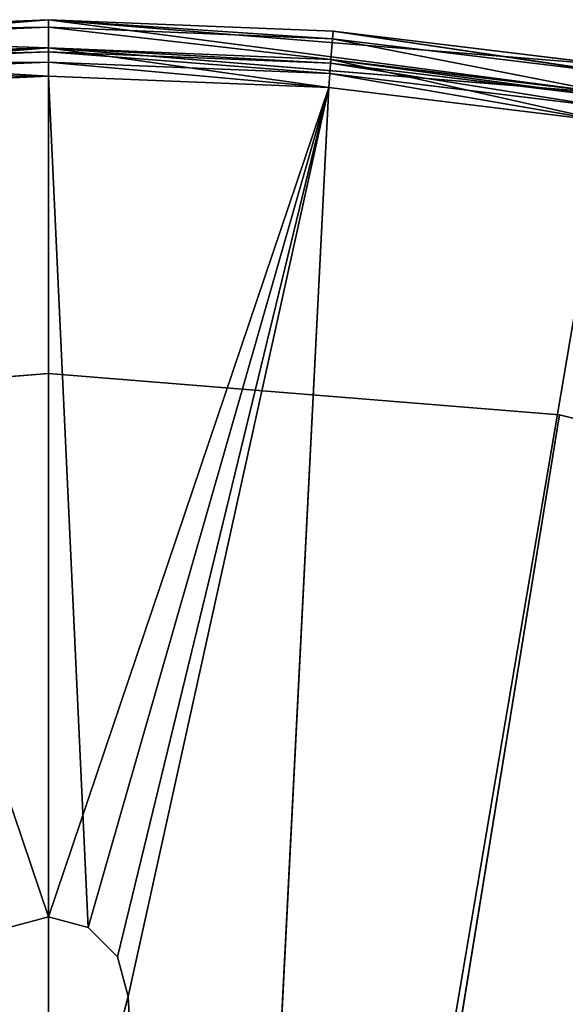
# Model space of a CAD drawing. Extents: x 0.2 to 45.2, y -45.2 to 0.
# Tile 87 of 106: x 22.7 to 24.2, y -15.5 to -12.7. Entities that reach past the tile are written whole.
import ezdxf

# ---------------------------------------------------------------- set-up
doc = ezdxf.new("R2010")
doc.units = 0
doc.header["$LTSCALE"] = 2.54
doc.layers.get('0').update_dxf_attribs({"color": 13, "linetype": 'CONTINUOUS'})

# ---------------------------------------------------------------- blocks, each defined once
blk = doc.blocks.new('CIRCOLO-LED-10813-10863_ST')
at = {"color": 0}
for p, q in [((22.745, 101.0002, 12.885), (21.9468, 100.9788, 12.8372)), ((22.745, 101.0002, 12.885), (21.9468, 100.9788, 12.8372)), ((22.745, 101.0002, 15.261), (21.9532, 101.0002, 12.9169)), ((22.745, 101.0002, 15.261), (21.9532, 101.0002, 12.9169)), ((22.745, 101.0002, 12.885), (21.9532, 101.0002, 12.9169)), ((22.745, 101.0002, 12.885), (21.9532, 101.0002, 12.9169)), ((22.6325, 101.0002, 15.2911), (22.745, 101.0002, 15.261)), ((22.6325, 100.9202, 15.2911), (22.745, 101.0002, 15.261)), ((22.6325, 101.0002, 15.2911), (22.745, 101.0002, 15.261)), ((22.6325, 100.9202, 15.2911), (22.745, 101.0002, 15.261)), ((23.5368, 101.0002, 12.9169), (22.745, 101.0002, 15.261)), ((22.745, 101.0002, 15.261), (22.8575, 101.0002, 15.2911)), ((22.745, 101.0002, 15.261), (22.745, 101.0002, 12.885)), ((22.745, 101.0002, 15.261), (22.745, 101.0002, 12.885)), ((23.5368, 101.0002, 12.9169), (22.745, 101.0002, 15.261)), ((23.5368, 101.0002, 12.9169), (22.745, 101.0002, 12.885)), ((22.745, 101.0002, 15.261), (22.745, 100.9202, 15.261)), ((22.745, 100.9202, 15.261), (22.8575, 101.0002, 15.2911)), ((22.745, 101.0002, 15.261), (22.8575, 101.0002, 15.2911)), ((22.745, 100.9202, 15.261), (22.8575, 101.0002, 15.2911)), ((22.745, 101.0002, 15.261), (22.745, 100.9202, 15.261)), ((22.745, 100.9788, 12.805), (23.5368, 101.0002, 12.9169)), ((22.745, 101.0002, 12.885), (22.745, 100.9788, 12.805)), ((22.745, 101.0002, 12.885), (22.745, 100.9788, 12.805)), ((23.5368, 101.0002, 12.9169), (22.745, 101.0002, 12.885)), ((22.745, 100.9788, 12.805), (23.5368, 101.0002, 12.9169)), ((22.8575, 101.0002, 15.2911), (22.9399, 101.0002, 15.3735)), ((23.5368, 101.0002, 12.9169), (22.8575, 101.0002, 15.2911)), ((23.5368, 101.0002, 12.9169), (22.8575, 101.0002, 15.2911)), ((22.8575, 100.9202, 15.2911), (22.8575, 101.0002, 15.2911)), ((22.8575, 100.9202, 15.2911), (22.8575, 101.0002, 15.2911)), ((22.8575, 100.9202, 15.2911), (22.9399, 101.0002, 15.3735)), ((22.8575, 101.0002, 15.2911), (22.9399, 101.0002, 15.3735)), ((22.8575, 100.9202, 15.2911), (22.9399, 101.0002, 15.3735)), ((22.9399, 101.0002, 15.3735), (23.5368, 101.0002, 12.9169)), ((22.97, 101.0002, 15.486), (22.9399, 101.0002, 15.5985)), ((22.9399, 101.0002, 15.3735), (22.97, 101.0002, 15.486)), ((22.9399, 101.0002, 15.3735), (23.5368, 101.0002, 12.9169)), ((22.9399, 100.9202, 15.3735), (22.9399, 101.0002, 15.3735)), ((22.9399, 100.9202, 15.3735), (22.9399, 101.0002, 15.3735)), ((22.9399, 100.9202, 15.3735), (22.97, 101.0002, 15.486)), ((22.9399, 101.0002, 15.3735), (22.97, 101.0002, 15.486)), ((22.9399, 100.9202, 15.3735), (22.97, 101.0002, 15.486)), ((22.97, 100.9202, 15.486), (22.9399, 101.0002, 15.5985)), ((22.97, 101.0002, 15.486), (22.9399, 101.0002, 15.5985)), ((22.97, 100.9202, 15.486), (22.9399, 101.0002, 15.5985)), ((23.1961, 101.0002, 19.6577), (22.97, 101.0002, 15.486)), ((22.97, 101.0002, 15.486), (23.5368, 101.0002, 12.9169)), ((22.97, 101.0002, 15.486), (23.5368, 101.0002, 12.9169)), ((23.1961, 101.0002, 19.6577), (22.97, 101.0002, 15.486)), ((22.97, 100.9202, 15.486), (22.97, 101.0002, 15.486)), ((22.97, 100.9202, 15.486), (22.97, 101.0002, 15.486)), ((23.1961, 101.0002, 19.6577), (23.5368, 101.0002, 12.9169)), ((23.1961, 101.0002, 19.6577), (23.5368, 101.0002, 12.9169)), ((23.1961, 101.0002, 19.6577), (24.3235, 101.0002, 13.0124)), ((23.1961, 101.0002, 19.6577), (24.3235, 101.0002, 13.0124)), ((24.3235, 101.0002, 13.0124), (23.5368, 101.0002, 12.9169)), ((23.5368, 101.0002, 12.9169), (23.5433, 100.9788, 12.8372)), ((23.5368, 101.0002, 12.9169), (23.5433, 100.9788, 12.8372)), ((24.3235, 101.0002, 13.0124), (23.5368, 101.0002, 12.9169)), ((24.3235, 101.0002, 13.0124), (23.5433, 100.9788, 12.8372)), ((24.3235, 101.0002, 13.0124), (23.5433, 100.9788, 12.8372)), ((22.745, 100.9788, 12.805), (21.9421, 100.9202, 12.7788)), ((22.745, 100.9788, 12.805), (21.9421, 100.9202, 12.7788)), ((21.9468, 100.9788, 12.8372), (22.745, 100.9788, 12.805)), ((21.9468, 100.9788, 12.8372), (22.745, 100.9788, 12.805)), ((22.745, 100.9202, 12.7464), (23.5433, 100.9788, 12.8372)), ((22.745, 100.9788, 12.805), (22.745, 100.9202, 12.7464)), ((22.745, 100.9788, 12.805), (22.745, 100.9202, 12.7464)), ((22.745, 100.9788, 12.805), (23.5433, 100.9788, 12.8372)), ((22.745, 100.9202, 12.7464), (23.5433, 100.9788, 12.8372)), ((22.745, 100.9788, 12.805), (23.5433, 100.9788, 12.8372)), ((23.5433, 100.9788, 12.8372), (23.548, 100.9202, 12.7788)), ((23.5433, 100.9788, 12.8372), (23.548, 100.9202, 12.7788)), ((23.5433, 100.9788, 12.8372), (24.3363, 100.9788, 12.9335)), ((23.5433, 100.9788, 12.8372), (24.3363, 100.9788, 12.9335)), ((24.3363, 100.9788, 12.9335), (23.548, 100.9202, 12.7788)), ((24.3363, 100.9788, 12.9335), (23.548, 100.9202, 12.7788)), ((22.745, 100.9202, 12.7464), (21.9404, 100.8402, 12.7574)), ((22.745, 100.9202, 12.7464), (21.9404, 100.8402, 12.7574)), ((21.9421, 100.9202, 12.7788), (22.745, 100.9202, 12.7464)), ((21.9421, 100.9202, 12.7788), (22.745, 100.9202, 12.7464)), ((21.95, 100.9095, 12.877), (22.745, 100.9202, 12.885)), ((21.95, 100.9095, 12.877), (22.745, 100.9202, 12.885)), ((22.745, 100.9202, 15.261), (21.9532, 100.9202, 12.9169)), ((21.9532, 100.9202, 12.9169), (22.745, 100.9202, 12.885)), ((22.745, 100.9202, 15.261), (21.9532, 100.9202, 12.9169)), ((21.9532, 100.9202, 12.9169), (22.745, 100.9202, 12.885)), ((22.745, 100.9202, 15.261), (22.6325, 100.9202, 15.2911)), ((22.745, 100.9202, 15.261), (22.6325, 100.9202, 15.2911)), ((22.8575, 100.9202, 15.2911), (22.745, 100.9202, 12.885)), ((22.745, 100.9202, 12.885), (23.5368, 100.9202, 12.9169)), ((22.8575, 100.9202, 15.2911), (22.745, 100.9202, 12.885)), ((22.8575, 100.9202, 15.2911), (22.745, 100.9202, 15.261)), ((22.745, 100.9202, 15.261), (22.745, 100.9202, 12.885)), ((22.745, 100.9202, 15.261), (22.745, 100.9202, 12.885)), ((22.8575, 100.9202, 15.2911), (22.745, 100.9202, 15.261)), ((22.745, 100.9202, 12.885), (22.745, 100.9095, 12.845)), ((22.745, 100.9095, 12.845), (23.5368, 100.9202, 12.9169)), ((22.745, 100.9202, 12.885), (23.5368, 100.9202, 12.9169)), ((22.745, 100.9095, 12.845), (23.5368, 100.9202, 12.9169)), ((22.745, 100.9202, 12.885), (22.745, 100.9095, 12.845)), ((22.745, 100.8402, 12.725), (23.548, 100.9202, 12.7788)), ((22.745, 100.9202, 12.7464), (22.745, 100.8402, 12.725)), ((22.745, 100.9202, 12.7464), (22.745, 100.8402, 12.725)), ((22.745, 100.9202, 12.7464), (23.548, 100.9202, 12.7788)), ((22.745, 100.8402, 12.725), (23.548, 100.9202, 12.7788)), ((22.745, 100.9202, 12.7464), (23.548, 100.9202, 12.7788)), ((22.9399, 100.9202, 15.3735), (22.8575, 100.9202, 15.2911)), ((22.8575, 100.9202, 15.2911), (23.5368, 100.9202, 12.9169)), ((22.8575, 100.9202, 15.2911), (23.5368, 100.9202, 12.9169)), ((22.9399, 100.9202, 15.3735), (22.8575, 100.9202, 15.2911)), ((23.5368, 100.9202, 12.9169), (22.9399, 100.9202, 15.3735)), ((22.9399, 100.9202, 15.5985), (22.97, 100.9202, 15.486)), ((22.97, 100.9202, 15.486), (22.9399, 100.9202, 15.3735)), ((23.5368, 100.9202, 12.9169), (22.9399, 100.9202, 15.3735)), ((22.97, 100.9202, 15.486), (22.9399, 100.9202, 15.3735)), ((22.9399, 100.9202, 15.5985), (22.97, 100.9202, 15.486)), ((22.97, 100.9202, 15.486), (23.1961, 100.9202, 19.6577)), ((22.97, 100.9202, 15.486), (23.1961, 100.9202, 19.6577)), ((22.97, 100.9202, 15.486), (23.5368, 100.9202, 12.9169)), ((22.97, 100.9202, 15.486), (23.5368, 100.9202, 12.9169)), ((23.1961, 100.9202, 19.6577), (24.3235, 100.9202, 13.0124)), ((23.1961, 100.9202, 19.6577), (24.3235, 100.9202, 13.0124)), ((23.1961, 100.9202, 19.6577), (23.5368, 100.9202, 12.9169)), ((23.1961, 100.9202, 19.6577), (23.5368, 100.9202, 12.9169)), ((23.5368, 100.9202, 12.9169), (24.3235, 100.9202, 13.0124)), ((23.54, 100.9095, 12.877), (23.5368, 100.9202, 12.9169)), ((23.54, 100.9095, 12.877), (23.5368, 100.9202, 12.9169)), ((23.5368, 100.9202, 12.9169), (24.3235, 100.9202, 13.0124)), ((23.54, 100.9095, 12.877), (24.3235, 100.9202, 13.0124)), ((23.54, 100.9095, 12.877), (24.3235, 100.9202, 13.0124)), ((23.548, 100.9202, 12.7788), (23.5497, 100.8402, 12.7574)), ((23.548, 100.9202, 12.7788), (23.5497, 100.8402, 12.7574)), ((23.548, 100.9202, 12.7788), (24.3457, 100.9202, 12.8757)), ((23.548, 100.9202, 12.7788), (24.3457, 100.9202, 12.8757)), ((24.3457, 100.9202, 12.8757), (23.5497, 100.8402, 12.7574)), ((24.3457, 100.9202, 12.8757), (23.5497, 100.8402, 12.7574)), ((21.9477, 100.8802, 12.8479), (22.745, 100.9095, 12.845)), ((21.9477, 100.8802, 12.8479), (22.745, 100.9095, 12.845)), ((22.745, 100.9095, 12.845), (21.95, 100.9095, 12.877)), ((22.745, 100.9095, 12.845), (21.95, 100.9095, 12.877)), ((22.745, 100.9095, 12.845), (22.745, 100.8802, 12.8157)), ((22.745, 100.8802, 12.8157), (23.54, 100.9095, 12.877)), ((23.54, 100.9095, 12.877), (22.745, 100.9095, 12.845)), ((22.745, 100.8802, 12.8157), (23.54, 100.9095, 12.877)), ((22.745, 100.9095, 12.845), (22.745, 100.8802, 12.8157)), ((23.54, 100.9095, 12.877), (22.745, 100.9095, 12.845)), ((23.5424, 100.8802, 12.8479), (23.54, 100.9095, 12.877)), ((23.5424, 100.8802, 12.8479), (23.54, 100.9095, 12.877)), ((24.3299, 100.9095, 12.9729), (23.54, 100.9095, 12.877)), ((24.3299, 100.9095, 12.9729), (23.54, 100.9095, 12.877)), ((23.5424, 100.8802, 12.8479), (24.3299, 100.9095, 12.9729)), ((23.5424, 100.8802, 12.8479), (24.3299, 100.9095, 12.9729)), ((21.9468, 100.8402, 12.8372), (22.745, 100.8802, 12.8157)), ((21.9468, 100.8402, 12.8372), (22.745, 100.8802, 12.8157)), ((22.745, 100.8802, 12.8157), (21.9477, 100.8802, 12.8479)), ((22.745, 100.8802, 12.8157), (21.9477, 100.8802, 12.8479)), ((22.745, 100.8802, 12.8157), (22.745, 100.8402, 12.805)), ((22.745, 100.8402, 12.805), (23.5424, 100.8802, 12.8479)), ((23.5424, 100.8802, 12.8479), (22.745, 100.8802, 12.8157)), ((22.745, 100.8402, 12.805), (23.5424, 100.8802, 12.8479)), ((22.745, 100.8802, 12.8157), (22.745, 100.8402, 12.805)), ((23.5424, 100.8802, 12.8479), (22.745, 100.8802, 12.8157)), ((23.5433, 100.8402, 12.8372), (23.5424, 100.8802, 12.8479)), ((23.5433, 100.8402, 12.8372), (23.5424, 100.8802, 12.8479)), ((24.3346, 100.8802, 12.944), (23.5424, 100.8802, 12.8479)), ((24.3346, 100.8802, 12.944), (23.5424, 100.8802, 12.8479)), ((23.5433, 100.8402, 12.8372), (24.3346, 100.8802, 12.944)), ((23.5433, 100.8402, 12.8372), (24.3346, 100.8802, 12.944)), ((21.9404, 100.8402, 12.7574), (22.745, 98.3002, 12.725)), ((21.9404, 100.8402, 12.7574), (22.745, 100.8402, 12.725)), ((21.9404, 100.8402, 12.7574), (22.745, 98.3002, 12.725)), ((21.9404, 100.8402, 12.7574), (22.745, 100.8402, 12.725)), ((22.745, 100.8402, 12.805), (21.9468, 100.8402, 12.8372)), ((21.9468, 100.8402, 12.8372), (22.745, 98.3002, 12.805)), ((21.9468, 100.8402, 12.8372), (22.745, 98.3002, 12.805)), ((22.745, 100.8402, 12.805), (21.9468, 100.8402, 12.8372)), ((23.5433, 100.8402, 12.8372), (22.745, 98.3002, 12.805)), ((23.5433, 100.8402, 12.8372), (22.745, 100.8402, 12.805)), ((22.745, 100.8402, 12.805), (22.745, 98.3002, 12.805)), ((23.5433, 100.8402, 12.8372), (22.745, 98.3002, 12.805)), ((22.745, 100.8402, 12.805), (22.745, 98.3002, 12.805)), ((23.5433, 100.8402, 12.8372), (22.745, 100.8402, 12.805)), ((22.745, 100.8402, 12.725), (22.745, 98.3002, 12.725)), ((22.745, 100.8402, 12.725), (22.745, 98.3002, 12.725)), ((22.745, 100.8402, 12.725), (23.5497, 100.8402, 12.7574)), ((23.5497, 100.8402, 12.7574), (22.745, 98.3002, 12.725)), ((23.5497, 100.8402, 12.7574), (22.745, 98.3002, 12.725)), ((22.745, 100.8402, 12.725), (23.5497, 100.8402, 12.7574)), ((24.3363, 98.3002, 12.9335), (23.5433, 100.8402, 12.8372)), ((24.3363, 100.8402, 12.9335), (23.5433, 100.8402, 12.8372)), ((24.3363, 98.3002, 12.9335), (23.5433, 100.8402, 12.8372)), ((24.3363, 100.8402, 12.9335), (23.5433, 100.8402, 12.8372)), ((23.5497, 100.8402, 12.7574), (24.3491, 98.3002, 12.8545)), ((23.5497, 100.8402, 12.7574), (24.3491, 98.3002, 12.8545)), ((23.5497, 100.8402, 12.7574), (24.3491, 100.8402, 12.8545)), ((23.5497, 100.8402, 12.7574), (24.3491, 100.8402, 12.8545)), ((21.3013, 98.4002, 13.8415), (22.745, 98.4002, 13.725)), ((22.745, 98.4002, 13.725), (21.3013, 98.3002, 13.8415)), ((22.745, 98.4002, 13.725), (21.3013, 98.3002, 13.8415)), ((21.3013, 98.4002, 13.8415), (22.745, 98.4002, 13.725)), ((22.745, 98.4002, 13.725), (22.745, 98.3002, 13.725)), ((22.745, 98.4002, 13.725), (22.745, 98.3002, 13.725)), ((22.745, 98.4002, 13.725), (24.1887, 98.4002, 13.8415)), ((24.1887, 98.4002, 13.8415), (22.745, 98.3002, 13.725)), ((24.1887, 98.4002, 13.8415), (22.745, 98.3002, 13.725)), ((22.745, 98.4002, 13.725), (24.1887, 98.4002, 13.8415)), ((22.745, 98.4002, 13.725), (22.745, 98.4002, 22.725)), ((22.745, 98.4002, 22.725), (24.1887, 98.4002, 13.8415)), ((22.745, 98.4002, 13.725), (22.745, 98.4002, 22.725)), ((22.745, 98.4002, 22.725), (24.1887, 98.4002, 13.8415)), ((24.1887, 98.4002, 13.8415), (24.1887, 98.3002, 13.8415)), ((24.1887, 98.4002, 13.8415), (24.1887, 98.3002, 13.8415)), ((24.1887, 98.4002, 13.8415), (25.595, 98.4002, 14.1882)), ((25.595, 98.4002, 14.1882), (24.1887, 98.3002, 13.8415)), ((25.595, 98.4002, 14.1882), (24.1887, 98.3002, 13.8415)), ((24.1887, 98.4002, 13.8415), (25.595, 98.4002, 14.1882)), ((21.1409, 98.3002, 12.8545), (22.745, 98.3002, 12.805)), ((21.1409, 98.3002, 12.8545), (22.745, 98.3002, 12.805)), ((21.1409, 98.3002, 12.8545), (22.745, 98.3002, 12.725)), ((21.1409, 98.3002, 12.8545), (22.745, 98.3002, 12.725)), ((22.745, 98.3002, 12.805), (21.1537, 98.3002, 12.9335)), ((22.745, 98.3002, 12.805), (21.1537, 98.3002, 12.9335)), ((22.745, 98.3002, 13.725), (21.3013, 98.3002, 13.8415)), ((22.745, 98.3002, 13.725), (21.3013, 98.3002, 13.8415)), ((22.745, 98.3002, 12.725), (22.745, 98.3002, 12.805)), ((22.745, 98.3002, 12.725), (22.745, 98.3002, 12.805)), ((22.745, 98.3002, 12.725), (24.3363, 98.3002, 12.9335)), ((24.3363, 98.3002, 12.9335), (22.745, 98.3002, 12.805)), ((22.745, 98.3002, 12.725), (24.3363, 98.3002, 12.9335)), ((22.745, 98.3002, 12.725), (24.3491, 98.3002, 12.8545)), ((24.3363, 98.3002, 12.9335), (22.745, 98.3002, 12.805)), ((22.745, 98.3002, 12.725), (24.3491, 98.3002, 12.8545)), ((24.1887, 98.3002, 13.8415), (22.745, 98.3002, 13.725)), ((22.745, 98.3002, 13.725), (22.745, 98.3002, 22.725)), ((22.745, 98.3002, 13.725), (22.745, 98.3002, 22.725)), ((24.1887, 98.3002, 13.8415), (22.745, 98.3002, 13.725)), ((24.1887, 98.3002, 13.8415), (22.745, 98.3002, 22.725)), ((24.1887, 98.3002, 13.8415), (22.745, 98.3002, 22.725)), ((25.595, 98.3002, 14.1882), (24.1887, 98.3002, 13.8415)), ((25.595, 98.3002, 14.1882), (24.1887, 98.3002, 13.8415))]:
    blk.add_line(p, q, dxfattribs=at)
mesh = blk.add_polyface(dxfattribs=at)
corners = [(21.9532, 101.0002, 12.9169), (22.745, 101.0002, 12.885), (21.9468, 100.9788, 12.8372)]
mesh.append_faces([[corners[k] for k in face] for face in [(0, 1, 2)]], dxfattribs={"color": 0})
mesh = blk.add_polyface(dxfattribs=at)
corners = [(22.745, 101.0002, 12.885), (22.745, 100.9788, 12.805), (21.9468, 100.9788, 12.8372)]
mesh.append_faces([[corners[k] for k in face] for face in [(0, 1, 2)]], dxfattribs={"color": 0})
mesh = blk.add_polyface(dxfattribs=at)
corners = [(22.6325, 101.0002, 15.2911), (22.745, 101.0002, 15.261), (21.9532, 101.0002, 12.9169)]
mesh.append_faces([[corners[k] for k in face] for face in [(0, 1, 2)]], dxfattribs={"color": 0})
mesh = blk.add_polyface(dxfattribs=at)
corners = [(22.745, 101.0002, 15.261), (22.745, 101.0002, 12.885), (21.9532, 101.0002, 12.9169)]
mesh.append_faces([[corners[k] for k in face] for face in [(0, 1, 2)]], dxfattribs={"color": 0})
mesh = blk.add_polyface(dxfattribs=at)
corners = [(22.745, 101.0002, 15.261), (22.6325, 101.0002, 15.2911), (22.6325, 100.9202, 15.2911)]
mesh.append_faces([[corners[k] for k in face] for face in [(0, 1, 2)]], dxfattribs={"color": 0})
mesh = blk.add_polyface(dxfattribs=at)
corners = [(22.745, 101.0002, 15.261), (22.6325, 100.9202, 15.2911), (22.745, 100.9202, 15.261)]
mesh.append_faces([[corners[k] for k in face] for face in [(0, 1, 2)]], dxfattribs={"color": 0})
mesh = blk.add_polyface(dxfattribs=at)
corners = [(22.8575, 101.0002, 15.2911), (23.5368, 101.0002, 12.9169), (22.745, 101.0002, 15.261)]
mesh.append_faces([[corners[k] for k in face] for face in [(0, 1, 2)]], dxfattribs={"color": 0})
mesh = blk.add_polyface(dxfattribs=at)
corners = [(22.745, 101.0002, 15.261), (23.5368, 101.0002, 12.9169), (22.745, 101.0002, 12.885)]
mesh.append_faces([[corners[k] for k in face] for face in [(0, 1, 2)]], dxfattribs={"color": 0})
mesh = blk.add_polyface(dxfattribs=at)
corners = [(22.8575, 101.0002, 15.2911), (22.745, 101.0002, 15.261), (22.745, 100.9202, 15.261)]
mesh.append_faces([[corners[k] for k in face] for face in [(0, 1, 2)]], dxfattribs={"color": 0})
mesh = blk.add_polyface(dxfattribs=at)
corners = [(22.8575, 101.0002, 15.2911), (22.745, 100.9202, 15.261), (22.8575, 100.9202, 15.2911)]
mesh.append_faces([[corners[k] for k in face] for face in [(0, 1, 2)]], dxfattribs={"color": 0})
mesh = blk.add_polyface(dxfattribs=at)
corners = [(23.5368, 101.0002, 12.9169), (23.5433, 100.9788, 12.8372), (22.745, 100.9788, 12.805)]
mesh.append_faces([[corners[k] for k in face] for face in [(0, 1, 2)]], dxfattribs={"color": 0})
mesh = blk.add_polyface(dxfattribs=at)
corners = [(23.5368, 101.0002, 12.9169), (22.745, 100.9788, 12.805), (22.745, 101.0002, 12.885)]
mesh.append_faces([[corners[k] for k in face] for face in [(0, 1, 2)]], dxfattribs={"color": 0})
mesh = blk.add_polyface(dxfattribs=at)
corners = [(22.9399, 101.0002, 15.3735), (23.5368, 101.0002, 12.9169), (22.8575, 101.0002, 15.2911)]
mesh.append_faces([[corners[k] for k in face] for face in [(0, 1, 2)]], dxfattribs={"color": 0})
mesh = blk.add_polyface(dxfattribs=at)
corners = [(22.8575, 101.0002, 15.2911), (22.8575, 100.9202, 15.2911), (22.9399, 101.0002, 15.3735)]
mesh.append_faces([[corners[k] for k in face] for face in [(0, 1, 2)]], dxfattribs={"color": 0})
mesh = blk.add_polyface(dxfattribs=at)
corners = [(22.9399, 101.0002, 15.3735), (22.8575, 100.9202, 15.2911), (22.9399, 100.9202, 15.3735)]
mesh.append_faces([[corners[k] for k in face] for face in [(0, 1, 2)]], dxfattribs={"color": 0})
mesh = blk.add_polyface(dxfattribs=at)
corners = [(23.1961, 101.0002, 19.6577), (22.97, 101.0002, 15.486), (22.9399, 101.0002, 15.5985)]
mesh.append_faces([[corners[k] for k in face] for face in [(0, 1, 2)]], dxfattribs={"color": 0})
mesh = blk.add_polyface(dxfattribs=at)
corners = [(22.97, 101.0002, 15.486), (23.5368, 101.0002, 12.9169), (22.9399, 101.0002, 15.3735)]
mesh.append_faces([[corners[k] for k in face] for face in [(0, 1, 2)]], dxfattribs={"color": 0})
mesh = blk.add_polyface(dxfattribs=at)
corners = [(22.9399, 101.0002, 15.3735), (22.9399, 100.9202, 15.3735), (22.97, 101.0002, 15.486)]
mesh.append_faces([[corners[k] for k in face] for face in [(0, 1, 2)]], dxfattribs={"color": 0})
mesh = blk.add_polyface(dxfattribs=at)
corners = [(22.97, 101.0002, 15.486), (22.9399, 100.9202, 15.3735), (22.97, 100.9202, 15.486)]
mesh.append_faces([[corners[k] for k in face] for face in [(0, 1, 2)]], dxfattribs={"color": 0})
mesh = blk.add_polyface(dxfattribs=at)
corners = [(22.97, 101.0002, 15.486), (22.97, 100.9202, 15.486), (22.9399, 101.0002, 15.5985)]
mesh.append_faces([[corners[k] for k in face] for face in [(0, 1, 2)]], dxfattribs={"color": 0})
mesh = blk.add_polyface(dxfattribs=at)
corners = [(22.9399, 101.0002, 15.5985), (22.97, 100.9202, 15.486), (22.9399, 100.9202, 15.5985)]
mesh.append_faces([[corners[k] for k in face] for face in [(0, 1, 2)]], dxfattribs={"color": 0})
mesh = blk.add_polyface(dxfattribs=at)
corners = [(23.1961, 101.0002, 19.6577), (23.5368, 101.0002, 12.9169), (22.97, 101.0002, 15.486)]
mesh.append_faces([[corners[k] for k in face] for face in [(0, 1, 2)]], dxfattribs={"color": 0})
mesh = blk.add_polyface(dxfattribs=at)
corners = [(23.1961, 101.0002, 19.6577), (24.3235, 101.0002, 13.0124), (23.5368, 101.0002, 12.9169)]
mesh.append_faces([[corners[k] for k in face] for face in [(0, 1, 2)]], dxfattribs={"color": 0})
mesh = blk.add_polyface(dxfattribs=at)
corners = [(25.0711, 101.0002, 19.6577), (24.3235, 101.0002, 13.0124), (23.1961, 101.0002, 19.6577)]
mesh.append_faces([[corners[k] for k in face] for face in [(0, 1, 2)]], dxfattribs={"color": 0})
mesh = blk.add_polyface(dxfattribs=at)
corners = [(24.3235, 101.0002, 13.0124), (23.5433, 100.9788, 12.8372), (23.5368, 101.0002, 12.9169)]
mesh.append_faces([[corners[k] for k in face] for face in [(0, 1, 2)]], dxfattribs={"color": 0})
mesh = blk.add_polyface(dxfattribs=at)
corners = [(24.3235, 101.0002, 13.0124), (24.3363, 100.9788, 12.9335), (23.5433, 100.9788, 12.8372)]
mesh.append_faces([[corners[k] for k in face] for face in [(0, 1, 2)]], dxfattribs={"color": 0})
mesh = blk.add_polyface(dxfattribs=at)
corners = [(22.745, 100.9788, 12.805), (21.9421, 100.9202, 12.7788), (21.9468, 100.9788, 12.8372)]
mesh.append_faces([[corners[k] for k in face] for face in [(0, 1, 2)]], dxfattribs={"color": 0})
mesh = blk.add_polyface(dxfattribs=at)
corners = [(22.745, 100.9202, 12.7464), (21.9421, 100.9202, 12.7788), (22.745, 100.9788, 12.805)]
mesh.append_faces([[corners[k] for k in face] for face in [(0, 1, 2)]], dxfattribs={"color": 0})
mesh = blk.add_polyface(dxfattribs=at)
corners = [(23.548, 100.9202, 12.7788), (22.745, 100.9202, 12.7464), (23.5433, 100.9788, 12.8372)]
mesh.append_faces([[corners[k] for k in face] for face in [(0, 1, 2)]], dxfattribs={"color": 0})
mesh = blk.add_polyface(dxfattribs=at)
corners = [(23.5433, 100.9788, 12.8372), (22.745, 100.9202, 12.7464), (22.745, 100.9788, 12.805)]
mesh.append_faces([[corners[k] for k in face] for face in [(0, 1, 2)]], dxfattribs={"color": 0})
mesh = blk.add_polyface(dxfattribs=at)
corners = [(24.3363, 100.9788, 12.9335), (23.548, 100.9202, 12.7788), (23.5433, 100.9788, 12.8372)]
mesh.append_faces([[corners[k] for k in face] for face in [(0, 1, 2)]], dxfattribs={"color": 0})
mesh = blk.add_polyface(dxfattribs=at)
corners = [(24.3363, 100.9788, 12.9335), (24.3457, 100.9202, 12.8757), (23.548, 100.9202, 12.7788)]
mesh.append_faces([[corners[k] for k in face] for face in [(0, 1, 2)]], dxfattribs={"color": 0})
mesh = blk.add_polyface(dxfattribs=at)
corners = [(22.745, 100.9202, 12.7464), (21.9404, 100.8402, 12.7574), (21.9421, 100.9202, 12.7788)]
mesh.append_faces([[corners[k] for k in face] for face in [(0, 1, 2)]], dxfattribs={"color": 0})
mesh = blk.add_polyface(dxfattribs=at)
corners = [(22.745, 100.8402, 12.725), (21.9404, 100.8402, 12.7574), (22.745, 100.9202, 12.7464)]
mesh.append_faces([[corners[k] for k in face] for face in [(0, 1, 2)]], dxfattribs={"color": 0})
mesh = blk.add_polyface(dxfattribs=at)
corners = [(21.9532, 100.9202, 12.9169), (21.95, 100.9095, 12.877), (22.745, 100.9202, 12.885)]
mesh.append_faces([[corners[k] for k in face] for face in [(0, 1, 2)]], dxfattribs={"color": 0})
mesh = blk.add_polyface(dxfattribs=at)
corners = [(22.745, 100.9202, 12.885), (21.95, 100.9095, 12.877), (22.745, 100.9095, 12.845)]
mesh.append_faces([[corners[k] for k in face] for face in [(0, 1, 2)]], dxfattribs={"color": 0})
mesh = blk.add_polyface(dxfattribs=at)
corners = [(22.745, 100.9202, 15.261), (21.9532, 100.9202, 12.9169), (22.745, 100.9202, 12.885)]
mesh.append_faces([[corners[k] for k in face] for face in [(0, 1, 2)]], dxfattribs={"color": 0})
mesh = blk.add_polyface(dxfattribs=at)
corners = [(22.6325, 100.9202, 15.2911), (21.9532, 100.9202, 12.9169), (22.745, 100.9202, 15.261)]
mesh.append_faces([[corners[k] for k in face] for face in [(0, 1, 2)]], dxfattribs={"color": 0})
mesh = blk.add_polyface(dxfattribs=at)
corners = [(22.8575, 100.9202, 15.2911), (22.745, 100.9202, 12.885), (23.5368, 100.9202, 12.9169)]
mesh.append_faces([[corners[k] for k in face] for face in [(0, 1, 2)]], dxfattribs={"color": 0})
mesh = blk.add_polyface(dxfattribs=at)
corners = [(22.8575, 100.9202, 15.2911), (22.745, 100.9202, 15.261), (22.745, 100.9202, 12.885)]
mesh.append_faces([[corners[k] for k in face] for face in [(0, 1, 2)]], dxfattribs={"color": 0})
mesh = blk.add_polyface(dxfattribs=at)
corners = [(23.5368, 100.9202, 12.9169), (22.745, 100.9202, 12.885), (22.745, 100.9095, 12.845)]
mesh.append_faces([[corners[k] for k in face] for face in [(0, 1, 2)]], dxfattribs={"color": 0})
mesh = blk.add_polyface(dxfattribs=at)
corners = [(23.5368, 100.9202, 12.9169), (22.745, 100.9095, 12.845), (23.54, 100.9095, 12.877)]
mesh.append_faces([[corners[k] for k in face] for face in [(0, 1, 2)]], dxfattribs={"color": 0})
mesh = blk.add_polyface(dxfattribs=at)
corners = [(23.5497, 100.8402, 12.7574), (22.745, 100.8402, 12.725), (23.548, 100.9202, 12.7788)]
mesh.append_faces([[corners[k] for k in face] for face in [(0, 1, 2)]], dxfattribs={"color": 0})
mesh = blk.add_polyface(dxfattribs=at)
corners = [(23.548, 100.9202, 12.7788), (22.745, 100.8402, 12.725), (22.745, 100.9202, 12.7464)]
mesh.append_faces([[corners[k] for k in face] for face in [(0, 1, 2)]], dxfattribs={"color": 0})
mesh = blk.add_polyface(dxfattribs=at)
corners = [(22.9399, 100.9202, 15.3735), (22.8575, 100.9202, 15.2911), (23.5368, 100.9202, 12.9169)]
mesh.append_faces([[corners[k] for k in face] for face in [(0, 1, 2)]], dxfattribs={"color": 0})
mesh = blk.add_polyface(dxfattribs=at)
corners = [(23.1961, 100.9202, 19.6577), (22.9399, 100.9202, 15.5985), (22.97, 100.9202, 15.486)]
mesh.append_faces([[corners[k] for k in face] for face in [(0, 1, 2)]], dxfattribs={"color": 0})
mesh = blk.add_polyface(dxfattribs=at)
corners = [(22.97, 100.9202, 15.486), (22.9399, 100.9202, 15.3735), (23.5368, 100.9202, 12.9169)]
mesh.append_faces([[corners[k] for k in face] for face in [(0, 1, 2)]], dxfattribs={"color": 0})
mesh = blk.add_polyface(dxfattribs=at)
corners = [(23.1961, 100.9202, 19.6577), (22.97, 100.9202, 15.486), (23.5368, 100.9202, 12.9169)]
mesh.append_faces([[corners[k] for k in face] for face in [(0, 1, 2)]], dxfattribs={"color": 0})
mesh = blk.add_polyface(dxfattribs=at)
corners = [(23.1961, 100.9202, 19.6577), (24.3235, 100.9202, 13.0124), (25.0711, 100.9202, 19.6577)]
mesh.append_faces([[corners[k] for k in face] for face in [(0, 1, 2)]], dxfattribs={"color": 0})
mesh = blk.add_polyface(dxfattribs=at)
corners = [(23.1961, 100.9202, 19.6577), (23.5368, 100.9202, 12.9169), (24.3235, 100.9202, 13.0124)]
mesh.append_faces([[corners[k] for k in face] for face in [(0, 1, 2)]], dxfattribs={"color": 0})
mesh = blk.add_polyface(dxfattribs=at)
corners = [(24.3235, 100.9202, 13.0124), (23.5368, 100.9202, 12.9169), (23.54, 100.9095, 12.877)]
mesh.append_faces([[corners[k] for k in face] for face in [(0, 1, 2)]], dxfattribs={"color": 0})
mesh = blk.add_polyface(dxfattribs=at)
corners = [(24.3235, 100.9202, 13.0124), (23.54, 100.9095, 12.877), (24.3299, 100.9095, 12.9729)]
mesh.append_faces([[corners[k] for k in face] for face in [(0, 1, 2)]], dxfattribs={"color": 0})
mesh = blk.add_polyface(dxfattribs=at)
corners = [(24.3457, 100.9202, 12.8757), (23.5497, 100.8402, 12.7574), (23.548, 100.9202, 12.7788)]
mesh.append_faces([[corners[k] for k in face] for face in [(0, 1, 2)]], dxfattribs={"color": 0})
mesh = blk.add_polyface(dxfattribs=at)
corners = [(24.3491, 100.8402, 12.8545), (23.5497, 100.8402, 12.7574), (24.3457, 100.9202, 12.8757)]
mesh.append_faces([[corners[k] for k in face] for face in [(0, 1, 2)]], dxfattribs={"color": 0})
mesh = blk.add_polyface(dxfattribs=at)
corners = [(21.95, 100.9095, 12.877), (21.9477, 100.8802, 12.8479), (22.745, 100.9095, 12.845)]
mesh.append_faces([[corners[k] for k in face] for face in [(0, 1, 2)]], dxfattribs={"color": 0})
mesh = blk.add_polyface(dxfattribs=at)
corners = [(21.9477, 100.8802, 12.8479), (22.745, 100.8802, 12.8157), (22.745, 100.9095, 12.845)]
mesh.append_faces([[corners[k] for k in face] for face in [(0, 1, 2)]], dxfattribs={"color": 0})
mesh = blk.add_polyface(dxfattribs=at)
corners = [(23.54, 100.9095, 12.877), (22.745, 100.9095, 12.845), (22.745, 100.8802, 12.8157)]
mesh.append_faces([[corners[k] for k in face] for face in [(0, 1, 2)]], dxfattribs={"color": 0})
mesh = blk.add_polyface(dxfattribs=at)
corners = [(23.54, 100.9095, 12.877), (22.745, 100.8802, 12.8157), (23.5424, 100.8802, 12.8479)]
mesh.append_faces([[corners[k] for k in face] for face in [(0, 1, 2)]], dxfattribs={"color": 0})
mesh = blk.add_polyface(dxfattribs=at)
corners = [(24.3299, 100.9095, 12.9729), (23.54, 100.9095, 12.877), (23.5424, 100.8802, 12.8479)]
mesh.append_faces([[corners[k] for k in face] for face in [(0, 1, 2)]], dxfattribs={"color": 0})
mesh = blk.add_polyface(dxfattribs=at)
corners = [(24.3299, 100.9095, 12.9729), (23.5424, 100.8802, 12.8479), (24.3346, 100.8802, 12.944)]
mesh.append_faces([[corners[k] for k in face] for face in [(0, 1, 2)]], dxfattribs={"color": 0})
mesh = blk.add_polyface(dxfattribs=at)
corners = [(22.745, 100.8802, 12.8157), (21.9477, 100.8802, 12.8479), (21.9468, 100.8402, 12.8372)]
mesh.append_faces([[corners[k] for k in face] for face in [(0, 1, 2)]], dxfattribs={"color": 0})
mesh = blk.add_polyface(dxfattribs=at)
corners = [(22.745, 100.8802, 12.8157), (21.9468, 100.8402, 12.8372), (22.745, 100.8402, 12.805)]
mesh.append_faces([[corners[k] for k in face] for face in [(0, 1, 2)]], dxfattribs={"color": 0})
mesh = blk.add_polyface(dxfattribs=at)
corners = [(23.5424, 100.8802, 12.8479), (22.745, 100.8802, 12.8157), (22.745, 100.8402, 12.805)]
mesh.append_faces([[corners[k] for k in face] for face in [(0, 1, 2)]], dxfattribs={"color": 0})
mesh = blk.add_polyface(dxfattribs=at)
corners = [(23.5433, 100.8402, 12.8372), (23.5424, 100.8802, 12.8479), (22.745, 100.8402, 12.805)]
mesh.append_faces([[corners[k] for k in face] for face in [(0, 1, 2)]], dxfattribs={"color": 0})
mesh = blk.add_polyface(dxfattribs=at)
corners = [(24.3346, 100.8802, 12.944), (23.5424, 100.8802, 12.8479), (23.5433, 100.8402, 12.8372)]
mesh.append_faces([[corners[k] for k in face] for face in [(0, 1, 2)]], dxfattribs={"color": 0})
mesh = blk.add_polyface(dxfattribs=at)
corners = [(24.3363, 100.8402, 12.9335), (24.3346, 100.8802, 12.944), (23.5433, 100.8402, 12.8372)]
mesh.append_faces([[corners[k] for k in face] for face in [(0, 1, 2)]], dxfattribs={"color": 0})
mesh = blk.add_polyface(dxfattribs=at)
corners = [(22.745, 98.3002, 12.725), (21.1409, 98.3002, 12.8545), (21.9404, 100.8402, 12.7574)]
mesh.append_faces([[corners[k] for k in face] for face in [(0, 1, 2)]], dxfattribs={"color": 0})
mesh = blk.add_polyface(dxfattribs=at)
corners = [(22.745, 98.3002, 12.805), (21.9468, 100.8402, 12.8372), (21.1537, 98.3002, 12.9335)]
mesh.append_faces([[corners[k] for k in face] for face in [(0, 1, 2)]], dxfattribs={"color": 0})
mesh = blk.add_polyface(dxfattribs=at)
corners = [(22.745, 98.3002, 12.725), (21.9404, 100.8402, 12.7574), (22.745, 100.8402, 12.725)]
mesh.append_faces([[corners[k] for k in face] for face in [(0, 1, 2)]], dxfattribs={"color": 0})
mesh = blk.add_polyface(dxfattribs=at)
corners = [(22.745, 100.8402, 12.805), (21.9468, 100.8402, 12.8372), (22.745, 98.3002, 12.805)]
mesh.append_faces([[corners[k] for k in face] for face in [(0, 1, 2)]], dxfattribs={"color": 0})
mesh = blk.add_polyface(dxfattribs=at)
corners = [(24.3363, 98.3002, 12.9335), (23.5433, 100.8402, 12.8372), (22.745, 98.3002, 12.805)]
mesh.append_faces([[corners[k] for k in face] for face in [(0, 1, 2)]], dxfattribs={"color": 0})
mesh = blk.add_polyface(dxfattribs=at)
corners = [(23.5433, 100.8402, 12.8372), (22.745, 100.8402, 12.805), (22.745, 98.3002, 12.805)]
mesh.append_faces([[corners[k] for k in face] for face in [(0, 1, 2)]], dxfattribs={"color": 0})
mesh = blk.add_polyface(dxfattribs=at)
corners = [(23.5497, 100.8402, 12.7574), (22.745, 98.3002, 12.725), (22.745, 100.8402, 12.725)]
mesh.append_faces([[corners[k] for k in face] for face in [(0, 1, 2)]], dxfattribs={"color": 0})
mesh = blk.add_polyface(dxfattribs=at)
corners = [(24.3491, 98.3002, 12.8545), (22.745, 98.3002, 12.725), (23.5497, 100.8402, 12.7574)]
mesh.append_faces([[corners[k] for k in face] for face in [(0, 1, 2)]], dxfattribs={"color": 0})
mesh = blk.add_polyface(dxfattribs=at)
corners = [(24.3363, 100.8402, 12.9335), (23.5433, 100.8402, 12.8372), (24.3363, 98.3002, 12.9335)]
mesh.append_faces([[corners[k] for k in face] for face in [(0, 1, 2)]], dxfattribs={"color": 0})
mesh = blk.add_polyface(dxfattribs=at)
corners = [(24.3491, 98.3002, 12.8545), (23.5497, 100.8402, 12.7574), (24.3491, 100.8402, 12.8545)]
mesh.append_faces([[corners[k] for k in face] for face in [(0, 1, 2)]], dxfattribs={"color": 0})
mesh = blk.add_polyface(dxfattribs=at)
corners = [(22.745, 98.4002, 22.725), (18.5625, 98.4002, 14.7559), (17.3383, 98.4002, 15.53)]
mesh.append_faces([[corners[k] for k in face] for face in [(0, 1, 2)]], dxfattribs={"color": 0})
mesh = blk.add_polyface(dxfattribs=at)
corners = [(22.745, 98.4002, 22.725), (19.895, 98.4002, 14.1882), (18.5625, 98.4002, 14.7559)]
mesh.append_faces([[corners[k] for k in face] for face in [(0, 1, 2)]], dxfattribs={"color": 0})
mesh = blk.add_polyface(dxfattribs=at)
corners = [(22.745, 98.4002, 22.725), (21.3013, 98.4002, 13.8415), (19.895, 98.4002, 14.1882)]
mesh.append_faces([[corners[k] for k in face] for face in [(0, 1, 2)]], dxfattribs={"color": 0})
mesh = blk.add_polyface(dxfattribs=at)
corners = [(22.745, 98.4002, 13.725), (21.3013, 98.3002, 13.8415), (21.3013, 98.4002, 13.8415)]
mesh.append_faces([[corners[k] for k in face] for face in [(0, 1, 2)]], dxfattribs={"color": 0})
mesh = blk.add_polyface(dxfattribs=at)
corners = [(22.745, 98.3002, 13.725), (21.3013, 98.3002, 13.8415), (22.745, 98.4002, 13.725)]
mesh.append_faces([[corners[k] for k in face] for face in [(0, 1, 2)]], dxfattribs={"color": 0})
mesh = blk.add_polyface(dxfattribs=at)
corners = [(22.745, 98.4002, 22.725), (22.745, 98.4002, 13.725), (21.3013, 98.4002, 13.8415)]
mesh.append_faces([[corners[k] for k in face] for face in [(0, 1, 2)]], dxfattribs={"color": 0})
mesh = blk.add_polyface(dxfattribs=at)
corners = [(24.1887, 98.4002, 13.8415), (22.745, 98.3002, 13.725), (22.745, 98.4002, 13.725)]
mesh.append_faces([[corners[k] for k in face] for face in [(0, 1, 2)]], dxfattribs={"color": 0})
mesh = blk.add_polyface(dxfattribs=at)
corners = [(24.1887, 98.3002, 13.8415), (22.745, 98.3002, 13.725), (24.1887, 98.4002, 13.8415)]
mesh.append_faces([[corners[k] for k in face] for face in [(0, 1, 2)]], dxfattribs={"color": 0})
mesh = blk.add_polyface(dxfattribs=at)
corners = [(22.745, 98.4002, 22.725), (24.1887, 98.4002, 13.8415), (22.745, 98.4002, 13.725)]
mesh.append_faces([[corners[k] for k in face] for face in [(0, 1, 2)]], dxfattribs={"color": 0})
mesh = blk.add_polyface(dxfattribs=at)
corners = [(22.745, 98.4002, 22.725), (28.1517, 98.4002, 15.53), (26.9275, 98.4002, 14.7559)]
mesh.append_faces([[corners[k] for k in face] for face in [(0, 1, 2)]], dxfattribs={"color": 0})
mesh = blk.add_polyface(dxfattribs=at)
corners = [(22.745, 98.4002, 22.725), (26.9275, 98.4002, 14.7559), (25.595, 98.4002, 14.1882)]
mesh.append_faces([[corners[k] for k in face] for face in [(0, 1, 2)]], dxfattribs={"color": 0})
mesh = blk.add_polyface(dxfattribs=at)
corners = [(22.745, 98.4002, 22.725), (25.595, 98.4002, 14.1882), (24.1887, 98.4002, 13.8415)]
mesh.append_faces([[corners[k] for k in face] for face in [(0, 1, 2)]], dxfattribs={"color": 0})
mesh = blk.add_polyface(dxfattribs=at)
corners = [(25.595, 98.4002, 14.1882), (24.1887, 98.3002, 13.8415), (24.1887, 98.4002, 13.8415)]
mesh.append_faces([[corners[k] for k in face] for face in [(0, 1, 2)]], dxfattribs={"color": 0})
mesh = blk.add_polyface(dxfattribs=at)
corners = [(25.595, 98.3002, 14.1882), (24.1887, 98.3002, 13.8415), (25.595, 98.4002, 14.1882)]
mesh.append_faces([[corners[k] for k in face] for face in [(0, 1, 2)]], dxfattribs={"color": 0})
mesh = blk.add_polyface(dxfattribs=at)
corners = [(22.745, 98.3002, 22.725), (17.3383, 98.3002, 15.53), (18.5625, 98.3002, 14.7559)]
mesh.append_faces([[corners[k] for k in face] for face in [(0, 1, 2)]], dxfattribs={"color": 0})
mesh = blk.add_polyface(dxfattribs=at)
corners = [(22.745, 98.3002, 22.725), (18.5625, 98.3002, 14.7559), (19.895, 98.3002, 14.1882)]
mesh.append_faces([[corners[k] for k in face] for face in [(0, 1, 2)]], dxfattribs={"color": 0})
mesh = blk.add_polyface(dxfattribs=at)
corners = [(22.745, 98.3002, 22.725), (19.895, 98.3002, 14.1882), (21.3013, 98.3002, 13.8415)]
mesh.append_faces([[corners[k] for k in face] for face in [(0, 1, 2)]], dxfattribs={"color": 0})
mesh = blk.add_polyface(dxfattribs=at)
corners = [(21.1537, 98.3002, 12.9335), (21.1409, 98.3002, 12.8545), (22.745, 98.3002, 12.805)]
mesh.append_faces([[corners[k] for k in face] for face in [(0, 1, 2)]], dxfattribs={"color": 0})
mesh = blk.add_polyface(dxfattribs=at)
corners = [(21.1409, 98.3002, 12.8545), (22.745, 98.3002, 12.725), (22.745, 98.3002, 12.805)]
mesh.append_faces([[corners[k] for k in face] for face in [(0, 1, 2)]], dxfattribs={"color": 0})
mesh = blk.add_polyface(dxfattribs=at)
corners = [(22.745, 98.3002, 22.725), (21.3013, 98.3002, 13.8415), (22.745, 98.3002, 13.725)]
mesh.append_faces([[corners[k] for k in face] for face in [(0, 1, 2)]], dxfattribs={"color": 0})
mesh = blk.add_polyface(dxfattribs=at)
corners = [(24.3363, 98.3002, 12.9335), (22.745, 98.3002, 12.805), (22.745, 98.3002, 12.725)]
mesh.append_faces([[corners[k] for k in face] for face in [(0, 1, 2)]], dxfattribs={"color": 0})
mesh = blk.add_polyface(dxfattribs=at)
corners = [(24.3363, 98.3002, 12.9335), (22.745, 98.3002, 12.725), (24.3491, 98.3002, 12.8545)]
mesh.append_faces([[corners[k] for k in face] for face in [(0, 1, 2)]], dxfattribs={"color": 0})
mesh = blk.add_polyface(dxfattribs=at)
corners = [(22.745, 98.3002, 22.725), (25.595, 98.3002, 14.1882), (26.9275, 98.3002, 14.7559)]
mesh.append_faces([[corners[k] for k in face] for face in [(0, 1, 2)]], dxfattribs={"color": 0})
mesh = blk.add_polyface(dxfattribs=at)
corners = [(22.745, 98.3002, 22.725), (26.9275, 98.3002, 14.7559), (28.1517, 98.3002, 15.53)]
mesh.append_faces([[corners[k] for k in face] for face in [(0, 1, 2)]], dxfattribs={"color": 0})
mesh = blk.add_polyface(dxfattribs=at)
corners = [(22.745, 98.3002, 22.725), (22.745, 98.3002, 13.725), (24.1887, 98.3002, 13.8415)]
mesh.append_faces([[corners[k] for k in face] for face in [(0, 1, 2)]], dxfattribs={"color": 0})
mesh = blk.add_polyface(dxfattribs=at)
corners = [(22.745, 98.3002, 22.725), (24.1887, 98.3002, 13.8415), (25.595, 98.3002, 14.1882)]
mesh.append_faces([[corners[k] for k in face] for face in [(0, 1, 2)]], dxfattribs={"color": 0})

msp = doc.modelspace()

# ---------------------------------------------------------------- block references
at = {"color": 250, "extrusion": (0, -1, -5.55112e-16)}
msp.add_blockref('CIRCOLO-LED-10813-10863_ST', (0, 0), dxfattribs=at)

doc.saveas('drawing.dxf')
